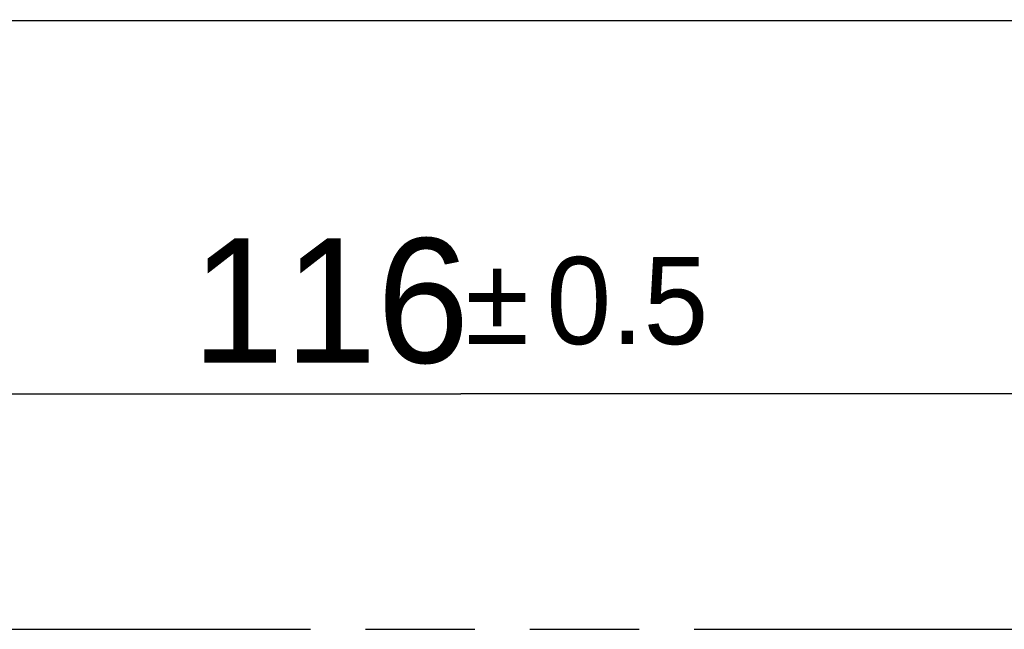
# Model space of a CAD drawing. Header units: millimetres. Extents: x 0 to 210, y 0 to 297.
# Tile 4 of 18: x 69 to 86, y 132 to 143. Entities that reach past the tile are written whole.
import ezdxf
from ezdxf.enums import TextEntityAlignment as Align

# ---------------------------------------------------------------- set-up
doc = ezdxf.new("R2010")
doc.units = ezdxf.units.MM
doc.header["$LTSCALE"] = 19.36
doc.linetypes.add('PHANTOM', pattern=[0.8, 0.45, -0.05, 0.1, -0.05, 0.1, -0.05])
doc.layers.get('0').update_dxf_attribs({"linetype": 'CONTINUOUS'})
doc.layers.add('DEFAULT_3', color=7, linetype='PHANTOM')
doc.layers.add('Z_DIM_2D', color=7, linetype='CONTINUOUS')
doc.styles.add('TEXTSTYLE_3', font='tridonic-metric-print-light.otf')
doc.styles.add('TEXTSTYLE_4', font='gdt', dxfattribs={"width": 0.7})
doc.dimstyles.new('DIMSTYLE_1', dxfattribs={"dimtxt": 2.2, "dimasz": 3.5, "dimexe": 1.5, "dimexo": 0, "dimgap": 0.55, "dimtad": 1, "dimdec": 1, "dimlfac": 4, "dimdsep": 46, "dimtxsty": 'TEXTSTYLE_3', "dimblk": '_FILLED', "dimblk1": '_FILLED', "dimblk2": '_FILLED', "dimcen": 0.09, "dimclrt": 5, "dimadec": 4, "dimazin": 2, "dimtol": 1, "dimtp": 0.5, "dimtm": 0.5, "dimtfac": 1, "dimtdec": 1, "dimtofl": 0, "dimtmove": 0, "dimatfit": 3, "dimldrblk": '_FILLED', "dimfxl": 0, "dimtolj": 1, "dimarcsym": 0})

# ---------------------------------------------------------------- blocks, each defined once
blk = doc.blocks.new('*D2')
at = {"layer": 'Z_DIM_2D', "color": 2, "linetype": 'Continuous', "transparency": 16777216}
for p, q in [((61.961, 149.335), (61.961, 134.992)), ((90.961, 149.335), (90.961, 134.992)), ((61.961, 136.492), (76.461, 136.492)), ((90.961, 136.492), (76.461, 136.492))]:
    blk.add_line(p, q, dxfattribs=at)
at = {"layer": 'Z_DIM_2D', "color": 5, "linetype": 'Continuous', "transparency": 16777216}
for s, height, style, p in [('116', 2.2, 'TEXTSTYLE_3', (74.16, 137.042)), ('`', 1.54, 'TEXTSTYLE_4', (77.106, 137.372)), ('0.5', 1.54, 'TEXTSTYLE_3', (79.407, 137.372))]:
    blk.add_text(s, height=height, dxfattribs=dict(at, style=style)).set_placement(p, align=Align.CENTER)
blk = doc.blocks.new('_FILLED')
at = {"color": 0, "linetype": 'ByBlock'}
blk.add_solid([(0, 0), (-1, 0.125), (-1, -0.125)], dxfattribs=at)
blk = doc.blocks.new('_NONE')

msp = doc.modelspace()

# ---------------------------------------------------------------- linework, layer by layer
at = {"color": 7, "linetype": 'Continuous'}
msp.add_line((90.340111, 143.084542), (62.582773, 143.084542), dxfattribs=at)
at = {"layer": 'DEFAULT_3', "color": 7, "linetype": 'PHANTOM'}
msp.add_line((49.609248, 132.330336), (149.609248, 132.330336), dxfattribs=at)

# ---------------------------------------------------------------- dimensions: what is measured, and where the dimension line sits
at = {"layer": 'Z_DIM_2D', "color": 2, "linetype": 'Continuous'}
dim = msp.add_linear_dim(base=(90.961436, 136.492058), p1=(61.961436, 149.334539), p2=(90.961436, 149.334539), dimstyle='DIMSTYLE_1', override={"dimblk1": 'NONE', "dimblk2": 'NONE', "dimsah": 1}, dxfattribs=at)
dim.commit()
dim.dimension.update_dxf_attribs({"geometry": '*D2', "text_midpoint": (76.461436, 136.492058), "dimtype": 160})

doc.saveas('drawing.dxf')
